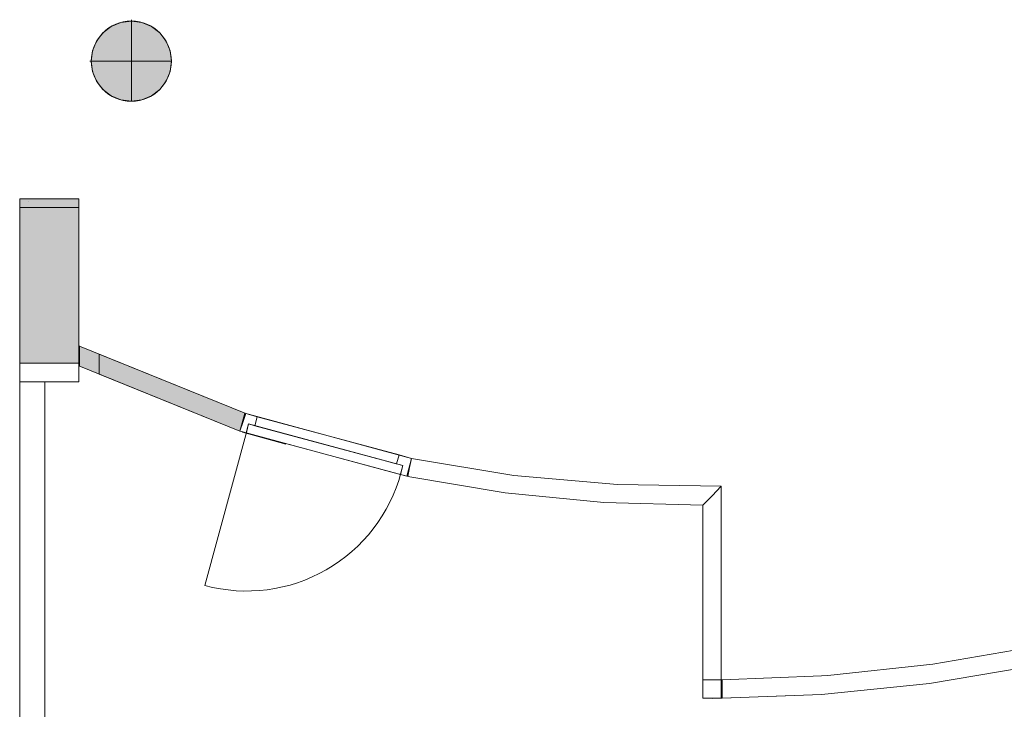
# Model space of a CAD drawing. Header units: inches. Extents: x 15 to 546804, y -66 to 267312.
# Tile 40 of 256: x 399781 to 405072, y 41976 to 45684. Entities that reach past the tile are written whole.
import ezdxf

# ---------------------------------------------------------------- set-up
doc = ezdxf.new("R2010")
doc.units = ezdxf.units.IN
doc.header["$MEASUREMENT"] = 0
doc.layers.add('Zone-1', color=4, linetype='Continuous')

msp = doc.modelspace()

# ---------------------------------------------------------------- hatches: boundary and pattern name
at = {"lineweight": 20}
h = msp.add_hatch(color=7, dxfattribs=at)
h.dxf.hatch_style = 1
h.paths.add_polyline_path([(400596, 45461.6, 1), (400165.1, 45461.6, 1)])
at = {"layer": 'Zone-1', "lineweight": 20}
h = msp.add_hatch(color=7, dxfattribs=at)
h.dxf.hatch_style = 1
h.paths.add_polyline_path([(399780.6, 43837.8), (400098.1, 43837.8), (400098.1, 44720.4), (399780.6, 44720.4)])
h = msp.add_hatch(color=7, dxfattribs=at)
h.dxf.hatch_style = 1
h.paths.add_polyline_path([(400102.2, 43928.1), (400102.2, 43838.6), (400102.2, 43820.4), (400964, 43471), (400990.2, 43568)])

# ---------------------------------------------------------------- linework, layer by layer
at = {"color": 7, "lineweight": 20}
for p, q in [((400324.8, 45668.9, 0), (400324.8, 45668.9, 7000)), ((400380.6, 45683.9, 0), (400380.6, 45676.3, 0)), ((400380.6, 45676.3, 0), (400380.6, 45676.3, 7000)), ((400380.6, 45676.3, 0), (400380.6, 45245.4, 0)), ((400436.3, 45668.9, 0), (400436.3, 45668.9, 7000)), ((400228.2, 45613.2, 0), (400228.2, 45613.2, 7000)), ((400272.9, 45647.4, 0), (400272.9, 45647.4, 7000)), ((400488.3, 45647.4, 0), (400488.3, 45647.4, 7000)), ((400532.9, 45613.2, 0), (400532.9, 45613.2, 7000)), ((400194, 45568.6, 0), (400194, 45568.6, 7000)), ((400567.1, 45568.6, 0), (400567.1, 45568.6, 7000)), ((400172.5, 45516.6, 0), (400172.5, 45516.6, 7000)), ((400588.7, 45516.6, 0), (400588.7, 45516.6, 7000)), ((400157.5, 45460.9, 0), (400165.1, 45460.9, 0)), ((400165.1, 45460.9, 0), (400165.1, 45460.9, 7000)), ((400165.1, 45460.9, 0), (400596, 45460.9, 0)), ((400596, 45460.9, 0), (400596, 45460.9, 7000)), ((400172.5, 45405.1, 0), (400172.5, 45405.1, 7000)), ((400588.7, 45405.1, 0), (400588.7, 45405.1, 7000)), ((400194, 45353.1, 0), (400194, 45353.1, 7000)), ((400567.1, 45353.1, 0), (400567.1, 45353.1, 7000)), ((400228.2, 45308.5, 0), (400228.2, 45308.5, 7000)), ((400532.9, 45308.5, 0), (400532.9, 45308.5, 7000)), ((400272.9, 45274.3, 0), (400272.9, 45274.3, 7000)), ((400324.8, 45252.8, 0), (400324.8, 45252.8, 7000)), ((400380.6, 45245.4, 0), (400380.6, 45245.4, 7000)), ((400436.3, 45252.8, 0), (400436.3, 45252.8, 7000)), ((400488.3, 45274.3, 0), (400488.3, 45274.3, 7000)), ((400098.1, 44720.4, 0), (399780.6, 44720.4, 0)), ((399780.6, 44720.4, 0), (399780.6, 43837.8, 0)), ((400098.1, 43837.8, 0), (400098.1, 44720.4, 0)), ((399780.6, 44674.5, 7500), (399780.6, 44708.7, 7500)), ((399780.6, 44708.7, 7500), (399780.6, 44708.7, 3000)), ((399780.6, 44674.5, 3000), (399780.6, 44708.7, 3000)), ((399780.6, 44674.5, 7500), (399780.6, 44674.5, 3000)), ((399780.6, 44674.5, 7500), (399780.6, 25037.8, 7500)), ((399780.6, 44674.5, 3000), (399780.6, 44674.5, 3800)), ((399780.6, 44674.5, 3800), (400098.6, 44674.5, 3800)), ((399780.6, 44674.5, 3000), (400098.6, 44674.5, 3000)), ((399780.6, 44674.5, 3000), (399780.6, 25037.8, 3000)), ((399780.6, 44674.5, 7500), (399780.6, 44674.5, 3000)), ((399780.6, 44674.5, 7500), (399780.6, 25037.8, 7500)), ((399780.6, 44674.5, 3000), (400098.6, 44674.5, 3000)), ((399780.6, 44674.5, 7500), (400098.6, 44674.5, 7500)), ((399827, 44708.7, 7500), (399827, 44708.7, 3000)), ((400098.6, 44674.5, 3000), (400098.6, 44674.5, 3800)), ((400098.6, 44674.5, 3800), (400098.6, 43736.6, 3800)), ((400098.6, 44674.5, 7500), (400098.6, 44674.5, 3000)), ((400102.2, 43930.5, 300), (400102.2, 43838.6, 300)), ((400102.2, 43930.5, 3500), (400102.2, 43838.6, 3500)), ((400102.2, 43930.5, 300), (400102.2, 43930.5, 3500)), ((400102.2, 43928.1, 300), (400996, 43565.7, 300)), ((400102.2, 43928.1, 3500), (400996, 43565.7, 3500)), ((399780.6, 41697.8, 6032.1), (399780.6, 43837.8, 6032.1)), ((399780.6, 43837.8, 6032.1), (399780.6, 43837.8, 3732.1)), ((399780.6, 43837.8, 3732.1), (399780.6, 41697.8, 3732.1)), ((399780.6, 43837.8, 3732.1), (400098.6, 43837.8, 3732.1)), ((399780.6, 43837.8, 6032.1), (400098.6, 43837.8, 6032.1)), ((399780.6, 43837.8, 0), (400098.1, 43837.8, 0)), ((400098.6, 43837.8, 6032.1), (400098.6, 43837.8, 3732.1)), ((400964, 43471, 300), (400098.6, 43821.9, 300)), ((400964, 43471, 3500), (400098.6, 43821.9, 3500)), ((400102.2, 43838.6, 300), (400102.2, 43822.8, 300)), ((400102.2, 43838.6, 3500), (400102.2, 43822.8, 3500)), ((400102.2, 43838.6, 300), (400102.2, 43838.6, 3500)), ((400102.2, 43822.8, 300), (400102.2, 43822.8, 3500)), ((399780.6, 43736.6, 6032.1), (399780.6, 43736.6, 3800)), ((399780.6, 41436.6, 6032.1), (399780.6, 43736.6, 6032.1)), ((399780.6, 43736.6, 3732.1), (399780.6, 41436.6, 3732.1)), ((399780.6, 43736.6, 6032.1), (399880.6, 43736.6, 6032.1)), ((399780.6, 43736.6, 3732.1), (399880.6, 43736.6, 3732.1)), ((399780.6, 43736.6, 3800), (399880.6, 43736.6, 3800)), ((399780.6, 43736.6, 3800), (399780.6, 43736.6, 3732.1)), ((399780.6, 43736.6, 3800), (399780.6, 41436.6, 3800)), ((399880.6, 43736.6, 3800), (399880.6, 43736.6, 3732.1)), ((399880.6, 43736.6, 3732.1), (400098.6, 43736.6, 3732.1)), ((399880.6, 43736.6, 6032.1), (399880.6, 43736.6, 3800)), ((399880.6, 43736.6, 3800), (400098.6, 43736.6, 3800)), ((399916, 41697.8, 3732.1), (399916, 43736.6, 3732.1)), ((400098.6, 43736.6, 3800), (400098.6, 43736.6, 3732.1)), ((400990.1, 43567.5, 2485), (400964, 43471, 2485)), ((400990.1, 43567.5, 2985), (400964, 43471, 2985)), ((400990.1, 43567.5, 285), (400964, 43471, 285)), ((400990.1, 43567.5, 2485), (400964, 43471, 2485)), ((400996, 43565.7, 300), (400980, 43518.3, 300)), ((400996, 43565.7, 3500), (400980, 43518.3, 3500)), ((401057.6, 43549.2, 2485), (400990.1, 43567.5, 2485)), ((400990.1, 43567.5, 2485), (400990.1, 43567.5, 2985)), ((400990.1, 43567.5, 2985), (401886.9, 43325.2, 2985)), ((400990.1, 43567.5, 285), (401057.6, 43549.2, 285)), ((401886.9, 43325.2, 2485), (400990.1, 43567.5, 2485)), ((400990.1, 43567.5, 2485), (400990.1, 43567.5, 285)), ((400996, 43565.7, 300), (400996, 43565.7, 3500)), ((401057.6, 43549.2, 285), (401044.6, 43501, 285)), ((401057.6, 43549.2, 2415), (401044.6, 43501, 2415)), ((401057.6, 43549.2, 2485), (401057.6, 43549.2, 2915)), ((401057.6, 43549.2, 2915), (401819.3, 43343.5, 2915)), ((401819.3, 43343.5, 2415), (401057.6, 43549.2, 2415)), ((401057.6, 43549.2, 2415), (401057.6, 43549.2, 285)), ((400980, 43518.3, 300), (400964, 43471, 300)), ((400980, 43518.3, 3500), (400964, 43471, 3500)), ((400980, 43518.3, 300), (400980, 43518.3, 3500)), ((401010.8, 43510.1, 285), (400997.8, 43461.8, 285)), ((401010.8, 43510.1, 2450), (400997.8, 43461.8, 2450)), ((401010.8, 43510.1, 2450), (401000.4, 43471.5, 2450)), ((401010.8, 43510.1, 285), (401000.4, 43471.5, 285)), ((401010.8, 43510.1, 2450), (401010.8, 43510.1, 285)), ((401044.6, 43501, 285), (401010.8, 43510.1, 285)), ((401044.6, 43501, 2450), (401010.8, 43510.1, 2450)), ((401010.8, 43510.1, 285), (401840.1, 43286.1, 285)), ((401010.8, 43510.1, 2450), (401010.8, 43510.1, 285)), ((401840.1, 43286.1, 2450), (401010.8, 43510.1, 2450)), ((401010.8, 43510.1, 285), (401063.7, 43495.8, 355.8)), ((401063.7, 43495.8, 2344.2), (401010.8, 43510.1, 2415)), ((401044.6, 43501, 2915), (401806.3, 43295.2, 2915)), ((401806.3, 43295.2, 2485), (401044.6, 43501, 2485)), ((401044.6, 43501, 2485), (401044.6, 43501, 2915)), ((401044.6, 43501, 2415), (401044.6, 43501, 285)), ((401806.3, 43295.2, 2415), (401044.6, 43501, 2415)), ((401806.3, 43295.2, 2450), (401044.6, 43501, 2450)), ((401044.6, 43501, 2415), (401044.6, 43501, 2450)), ((401000.4, 43471.5, 285), (400776.4, 42642.2, 285)), ((401031.6, 43452.7, 2485), (400964, 43471, 2485)), ((400964, 43471, 2485), (400964, 43471, 2985)), ((400964, 43471, 2985), (401860.8, 43228.7, 2985)), ((400964, 43471, 285), (400997.8, 43461.8, 285)), ((401860.8, 43228.7, 2485), (400964, 43471, 2485)), ((400964, 43471, 2485), (400964, 43471, 285)), ((400964, 43471, 300), (400964, 43471, 3500)), ((400997.8, 43461.8, 2450), (400997.8, 43461.8, 285)), ((401827, 43237.8, 2450), (400997.8, 43461.8, 2450)), ((401000.4, 43471.5, 2450), (401000.4, 43471.5, 285)), ((401031.6, 43452.7, 2915), (401793.2, 43246.9, 2915)), ((401031.6, 43452.7, 2485), (401031.6, 43452.7, 2915)), ((401169.4, 43467.3, 2202.6), (401116.6, 43481.5, 2273.4)), ((401116.6, 43481.5, 426.6), (401169.4, 43467.3, 497.4)), ((401275.2, 43438.7, 2061.1), (401222.3, 43453, 2131.8)), ((401222.3, 43453, 568.2), (401275.2, 43438.7, 639)), ((401380.9, 43410.1, 1919.5), (401328.1, 43424.4, 1990.3)), ((401328.1, 43424.4, 709.8), (401380.9, 43410.1, 780.6)), ((401486.7, 43381.5, 1777.9), (401433.8, 43395.8, 1848.7)), ((401433.8, 43395.8, 851.4), (401486.7, 43381.5, 922.1)), ((401592.5, 43353, 1636.3), (401539.6, 43367.3, 1707.1)), ((401539.6, 43367.3, 992.9), (401592.5, 43353, 1063.7)), ((401698.2, 43324.4, 1494.7), (401645.3, 43338.7, 1565.5)), ((401645.3, 43338.7, 1134.5), (401698.2, 43324.4, 1205.3)), ((401819.3, 43343.5, 2415), (401806.3, 43295.2, 2415)), ((401819.3, 43343.5, 285), (401806.3, 43295.2, 285)), ((401886.9, 43325.2, 2485), (401819.3, 43343.5, 2485)), ((401819.3, 43343.5, 2915), (401819.3, 43343.5, 2485)), ((401819.3, 43343.5, 285), (401819.3, 43343.5, 2415)), ((401819.3, 43343.5, 285), (401886.9, 43325.2, 285)), ((401804, 43295.8, 1353.1), (401751.1, 43310.1, 1423.9)), ((401751.1, 43310.1, 1276.1), (401804, 43295.8, 1346.9)), ((401806.3, 43295.2, 2915), (401806.3, 43295.2, 2485)), ((401806.3, 43295.2, 285), (401806.3, 43295.2, 2415)), ((401806.3, 43295.2, 285), (401840.1, 43286.1, 285)), ((401806.3, 43295.2, 2450), (401840.1, 43286.1, 2450)), ((401806.3, 43295.2, 2415), (401806.3, 43295.2, 2450)), ((401840.1, 43286.1, 285), (401827, 43237.8, 285)), ((401840.1, 43286.1, 2450), (401827, 43237.8, 2450)), ((401840.1, 43286.1, 2450), (401829.6, 43247.5, 2450)), ((401840.1, 43286.1, 285), (401829.6, 43247.5, 285)), ((401840.1, 43286.1, 285), (401840.1, 43286.1, 2450)), ((401840.1, 43286.1, 285), (401840.1, 43286.1, 2450)), ((401886.9, 43325.2, 2485), (401860.8, 43228.7, 2485)), ((401886.9, 43325.2, 2985), (401860.8, 43228.7, 2985)), ((401886.9, 43325.2, 285), (401860.8, 43228.7, 285)), ((401886.9, 43325.2, 2485), (401860.8, 43228.7, 2485)), ((401875.9, 43276.3, 300), (401885.9, 43325.3, 300)), ((401875.9, 43276.3, 3500), (401885.9, 43325.3, 3500)), ((401885.9, 43325.3, 300), (402436.8, 43233.9, 300)), ((401885.9, 43325.3, 3500), (402436.8, 43233.9, 3500)), ((401885.9, 43325.3, 300), (401885.9, 43325.3, 3500)), ((401886.9, 43325.2, 2985), (401886.9, 43325.2, 2485)), ((401886.9, 43325.2, 285), (401886.9, 43325.2, 2485)), ((401793.2, 43246.9, 2915), (401793.2, 43246.9, 2485)), ((401860.8, 43228.7, 2485), (401793.2, 43246.9, 2485)), ((401827, 43237.8, 285), (401860.8, 43228.7, 285)), ((401827, 43237.8, 285), (401827, 43237.8, 2450)), ((401829.6, 43247.5, 285), (401829.6, 43247.5, 2450)), ((401865.9, 43227.3, 300), (401875.9, 43276.3, 300)), ((401865.9, 43227.3, 3500), (401875.9, 43276.3, 3500)), ((401875.9, 43276.3, 300), (401875.9, 43276.3, 3500)), ((402436.8, 43233.9, 300), (402992.9, 43183.9, 300)), ((402436.8, 43233.9, 3500), (402992.9, 43183.9, 3500)), ((402436.8, 43233.9, 300), (402436.8, 43233.9, 3500)), ((401860.8, 43228.7, 2985), (401860.8, 43228.7, 2485)), ((401860.8, 43228.7, 285), (401860.8, 43228.7, 2485)), ((402390.3, 43139.1, 300), (401865.9, 43227.3, 300)), ((402390.3, 43139.1, 3500), (401865.9, 43227.3, 3500)), ((401865.9, 43227.3, 300), (401865.9, 43227.3, 3500)), ((402992.9, 43183.9, 300), (403551.2, 43175.7, 300)), ((402992.9, 43183.9, 3500), (403551.2, 43175.7, 3500)), ((402992.9, 43183.9, 300), (402992.9, 43183.9, 3500)), ((402919.6, 43087.9, 300), (402390.3, 43139.1, 300)), ((402919.6, 43087.9, 3500), (402390.3, 43139.1, 3500)), ((402390.3, 43139.1, 300), (402390.3, 43139.1, 3500)), ((403501.2, 43124.7, 300), (403551.2, 43175.7, 300)), ((403501.2, 43124.7, 3500), (403551.2, 43175.7, 3500)), ((403551.2, 43175.7, 300), (403551.2, 42136, 300)), ((403551.2, 43175.7, 3500), (403551.2, 42136, 3500)), ((403551.2, 43175.7, 300), (403551.2, 43175.7, 3500)), ((403451.2, 43074.1, 300), (402919.6, 43087.9, 300)), ((403451.2, 43074.1, 3500), (402919.6, 43087.9, 3500)), ((402919.6, 43087.9, 300), (402919.6, 43087.9, 3500)), ((403451.2, 43074.1, 300), (403501.2, 43124.7, 300)), ((403451.2, 43074.1, 3500), (403501.2, 43124.7, 3500)), ((403451.2, 43074.1, 300), (403451.2, 43074.1, 3500)), ((403451.2, 42035.8, 300), (403451.2, 43074.1, 300)), ((403451.2, 42035.8, 3500), (403451.2, 43074.1, 3500)), ((403501.2, 43124.7, 300), (403501.2, 43124.7, 3500)), ((404122.8, 42158, 300), (404688, 42218, 300)), ((404122.8, 42158, 3500), (404688, 42218, 3500)), ((403454.9, 42135.1, 300), (403454.9, 42135.2, 300)), ((403454.9, 42135.1, 3500), (403454.9, 42135.2, 3500)), ((403554.9, 42135.2, 3500), (403454.9, 42135.2, 3500)), ((403554.9, 42135.2, 300), (403454.9, 42135.2, 300)), ((403454.9, 42135.2, 3500), (403454.9, 42135.2, 300)), ((403454.9, 42135.1, 300), (403454.9, 42135.1, 3500)), ((403551.2, 42037.5, 300), (403551.2, 42136, 300)), ((403554.9, 42135.2, 300), (404089, 42156.6, 300)), ((403554.9, 42135.2, 3500), (404089, 42156.6, 3500)), ((403554.9, 42135.2, 3500), (403554.9, 42135.2, 300)), ((403554.9, 42135.2, 3500), (403554.9, 42036.7, 3500)), ((403451.2, 42035.8, 300), (403451.2, 42035.8, 3500)), ((403501.3, 42035.8, 300), (403451.2, 42035.8, 300)), ((403501.3, 42035.8, 3500), (403451.2, 42035.8, 3500)), ((403551.2, 42037.5, 300), (403501.3, 42035.8, 300)), ((403551.2, 42037.5, 3500), (403501.3, 42035.8, 3500)), ((403551.2, 42035.8, 300), (403501.3, 42035.8, 300)), ((403551.2, 42035.8, 3500), (403501.3, 42035.8, 3500)), ((404089, 42055.3, 300), (403504.9, 42035, 300)), ((403554.9, 42036.7, 3500), (403504.9, 42035, 3500)), ((403504.9, 42035, 300), (403504.9, 42035, 3500)), ((403551.2, 42035.8, 300), (403551.2, 42037.5, 300)), ((403551.2, 42037.5, 3500), (403551.2, 42035.8, 3500)), ((403551.2, 42035.8, 300), (403551.2, 42035.8, 3500)), ((404089, 42055.3, 3500), (403554.9, 42036.7, 3500))]:
    msp.add_line(p, q, dxfattribs=at)
at = {"color": 2, "elevation": 2485}
msp.add_lwpolyline([(400977.2, 43467.4), (401211.3, 43404.2)], dxfattribs=at)
at = {"color": 7, "lineweight": 20}
for centre in [(400380.6, 45460.9, 7000), (400380.6, 45460.9, 0)]:
    msp.add_circle(centre, 215.4, dxfattribs=at)
at = {"color": 7, "lineweight": 20, "extrusion": (-1.16924e-11, 3.15849e-12, -1)}
msp.add_ellipse((401000.4, 43471.5, 285), major_axis=(224.2, 829.8), ratio=0.999391, start_param=1.570796, end_param=3.141593, dxfattribs=at)
at = {"color": 7, "lineweight": 20}
for points, invisible_edges in [([(400272.9, 45647.4, 7000), (400324.8, 45668.9, 0), (400272.9, 45647.4, 0)], 1), ([(400324.8, 45668.9, 0), (400272.9, 45647.4, 7000), (400324.8, 45668.9, 7000)], 1), ([(400272.9, 45274.3, 0), (400272.9, 45647.4, 0), (400324.8, 45668.9, 0)], 13), ([(400272.9, 45274.3, 0), (400324.8, 45668.9, 0), (400324.8, 45252.8, 0)], 3), ([(400272.9, 45647.4, 7000), (400324.8, 45252.8, 7000), (400324.8, 45668.9, 7000)], 3), ([(400324.8, 45668.9, 7000), (400380.6, 45676.3, 0), (400324.8, 45668.9, 0)], 1), ([(400380.6, 45676.3, 0), (400324.8, 45668.9, 7000), (400380.6, 45676.3, 7000)], 1), ([(400324.8, 45252.8, 0), (400324.8, 45668.9, 0), (400380.6, 45676.3, 0)], 13), ([(400324.8, 45252.8, 0), (400380.6, 45676.3, 0), (400380.6, 45245.4, 0)], 3), ([(400324.8, 45668.9, 7000), (400380.6, 45245.4, 7000), (400380.6, 45676.3, 7000)], 3), ([(400324.8, 45668.9, 7000), (400324.8, 45252.8, 7000), (400380.6, 45245.4, 7000)], 13), ([(400380.6, 45676.3, 7000), (400436.3, 45668.9, 0), (400380.6, 45676.3, 0)], 1), ([(400436.3, 45668.9, 0), (400380.6, 45676.3, 7000), (400436.3, 45668.9, 7000)], 1), ([(400380.6, 45245.4, 0), (400380.6, 45676.3, 0), (400436.3, 45668.9, 0)], 13), ([(400380.6, 45676.3, 7000), (400380.6, 45245.4, 7000), (400436.3, 45252.8, 7000)], 13), ([(400380.6, 45676.3, 7000), (400436.3, 45252.8, 7000), (400436.3, 45668.9, 7000)], 3), ([(400380.6, 45245.4, 0), (400436.3, 45668.9, 0), (400436.3, 45252.8, 0)], 3), ([(400436.3, 45668.9, 7000), (400488.3, 45647.4, 0), (400436.3, 45668.9, 0)], 1), ([(400488.3, 45647.4, 0), (400436.3, 45668.9, 7000), (400488.3, 45647.4, 7000)], 1), ([(400436.3, 45252.8, 0), (400436.3, 45668.9, 0), (400488.3, 45647.4, 0)], 13), ([(400436.3, 45668.9, 7000), (400436.3, 45252.8, 7000), (400488.3, 45274.3, 7000)], 13), ([(400436.3, 45668.9, 7000), (400488.3, 45274.3, 7000), (400488.3, 45647.4, 7000)], 3), ([(400194, 45353.1, 0), (400194, 45568.6, 0), (400228.2, 45613.2, 0)], 13), ([(400194, 45353.1, 0), (400228.2, 45613.2, 0), (400228.2, 45308.5, 0)], 3), ([(400228.2, 45613.2, 7000), (400194, 45568.6, 0), (400194, 45568.6, 7000)], 1), ([(400194, 45568.6, 0), (400228.2, 45613.2, 7000), (400228.2, 45613.2, 0)], 1), ([(400194, 45568.6, 7000), (400228.2, 45308.5, 7000), (400228.2, 45613.2, 7000)], 3), ([(400228.2, 45308.5, 0), (400228.2, 45613.2, 0), (400272.9, 45647.4, 0)], 13), ([(400228.2, 45308.5, 0), (400272.9, 45647.4, 0), (400272.9, 45274.3, 0)], 3), ([(400228.2, 45613.2, 7000), (400272.9, 45647.4, 0), (400228.2, 45613.2, 0)], 1), ([(400272.9, 45647.4, 0), (400228.2, 45613.2, 7000), (400272.9, 45647.4, 7000)], 1), ([(400228.2, 45613.2, 7000), (400272.9, 45274.3, 7000), (400272.9, 45647.4, 7000)], 3), ([(400228.2, 45613.2, 7000), (400228.2, 45308.5, 7000), (400272.9, 45274.3, 7000)], 13), ([(400272.9, 45647.4, 7000), (400272.9, 45274.3, 7000), (400324.8, 45252.8, 7000)], 13), ([(400436.3, 45252.8, 0), (400488.3, 45647.4, 0), (400488.3, 45274.3, 0)], 3), ([(400488.3, 45647.4, 7000), (400532.9, 45613.2, 0), (400488.3, 45647.4, 0)], 1), ([(400532.9, 45613.2, 0), (400488.3, 45647.4, 7000), (400532.9, 45613.2, 7000)], 1), ([(400488.3, 45274.3, 0), (400488.3, 45647.4, 0), (400532.9, 45613.2, 0)], 13), ([(400488.3, 45647.4, 7000), (400488.3, 45274.3, 7000), (400532.9, 45308.5, 7000)], 13), ([(400488.3, 45647.4, 7000), (400532.9, 45308.5, 7000), (400532.9, 45613.2, 7000)], 3), ([(400488.3, 45274.3, 0), (400532.9, 45613.2, 0), (400532.9, 45308.5, 0)], 3), ([(400532.9, 45613.2, 0), (400567.1, 45568.6, 7000), (400567.1, 45568.6, 0)], 1), ([(400567.1, 45568.6, 7000), (400532.9, 45613.2, 0), (400532.9, 45613.2, 7000)], 1), ([(400532.9, 45308.5, 0), (400532.9, 45613.2, 0), (400567.1, 45568.6, 0)], 13), ([(400532.9, 45613.2, 7000), (400532.9, 45308.5, 7000), (400567.1, 45353.1, 7000)], 13), ([(400532.9, 45613.2, 7000), (400567.1, 45353.1, 7000), (400567.1, 45568.6, 7000)], 3), ([(400172.5, 45405.1, 0), (400172.5, 45516.6, 0), (400194, 45568.6, 0)], 13), ([(400172.5, 45405.1, 0), (400194, 45568.6, 0), (400194, 45353.1, 0)], 3), ([(400194, 45568.6, 7000), (400172.5, 45516.6, 0), (400172.5, 45516.6, 7000)], 1), ([(400172.5, 45516.6, 0), (400194, 45568.6, 7000), (400194, 45568.6, 0)], 1), ([(400172.5, 45516.6, 7000), (400194, 45353.1, 7000), (400194, 45568.6, 7000)], 3), ([(400194, 45568.6, 7000), (400194, 45353.1, 7000), (400228.2, 45308.5, 7000)], 13), ([(400532.9, 45308.5, 0), (400567.1, 45568.6, 0), (400567.1, 45353.1, 0)], 3), ([(400567.1, 45568.6, 0), (400588.7, 45516.6, 7000), (400588.7, 45516.6, 0)], 1), ([(400588.7, 45516.6, 7000), (400567.1, 45568.6, 0), (400567.1, 45568.6, 7000)], 1), ([(400567.1, 45353.1, 0), (400567.1, 45568.6, 0), (400588.7, 45516.6, 0)], 13), ([(400567.1, 45568.6, 7000), (400567.1, 45353.1, 7000), (400588.7, 45405.1, 7000)], 13), ([(400567.1, 45568.6, 7000), (400588.7, 45405.1, 7000), (400588.7, 45516.6, 7000)], 3), ([(400172.5, 45516.6, 0), (400172.5, 45405.1, 0), (400165.1, 45460.9, 0)], 1), ([(400172.5, 45516.6, 7000), (400165.1, 45460.9, 0), (400165.1, 45460.9, 7000)], 1), ([(400165.1, 45460.9, 0), (400172.5, 45516.6, 7000), (400172.5, 45516.6, 0)], 1), ([(400172.5, 45405.1, 7000), (400172.5, 45516.6, 7000), (400165.1, 45460.9, 7000)], 1), ([(400172.5, 45516.6, 7000), (400172.5, 45405.1, 7000), (400194, 45353.1, 7000)], 13), ([(400567.1, 45353.1, 0), (400588.7, 45516.6, 0), (400588.7, 45405.1, 0)], 3), ([(400588.7, 45516.6, 0), (400596, 45460.9, 7000), (400596, 45460.9, 0)], 1), ([(400596, 45460.9, 7000), (400588.7, 45516.6, 0), (400588.7, 45516.6, 7000)], 1), ([(400588.7, 45405.1, 0), (400588.7, 45516.6, 0), (400596, 45460.9, 0)], 1), ([(400588.7, 45516.6, 7000), (400588.7, 45405.1, 7000), (400596, 45460.9, 7000)], 1), ([(400165.1, 45460.9, 7000), (400172.5, 45405.1, 0), (400172.5, 45405.1, 7000)], 1), ([(400172.5, 45405.1, 0), (400165.1, 45460.9, 7000), (400165.1, 45460.9, 0)], 1), ([(400596, 45460.9, 0), (400588.7, 45405.1, 7000), (400588.7, 45405.1, 0)], 1), ([(400588.7, 45405.1, 7000), (400596, 45460.9, 0), (400596, 45460.9, 7000)], 1), ([(400172.5, 45405.1, 7000), (400194, 45353.1, 0), (400194, 45353.1, 7000)], 1), ([(400194, 45353.1, 0), (400172.5, 45405.1, 7000), (400172.5, 45405.1, 0)], 1), ([(400588.7, 45405.1, 0), (400567.1, 45353.1, 7000), (400567.1, 45353.1, 0)], 1), ([(400567.1, 45353.1, 7000), (400588.7, 45405.1, 0), (400588.7, 45405.1, 7000)], 1), ([(400194, 45353.1, 7000), (400228.2, 45308.5, 0), (400228.2, 45308.5, 7000)], 1), ([(400228.2, 45308.5, 0), (400194, 45353.1, 7000), (400194, 45353.1, 0)], 1), ([(400567.1, 45353.1, 0), (400532.9, 45308.5, 7000), (400532.9, 45308.5, 0)], 1), ([(400532.9, 45308.5, 7000), (400567.1, 45353.1, 0), (400567.1, 45353.1, 7000)], 1), ([(400272.9, 45274.3, 7000), (400228.2, 45308.5, 0), (400272.9, 45274.3, 0)], 1), ([(400228.2, 45308.5, 0), (400272.9, 45274.3, 7000), (400228.2, 45308.5, 7000)], 1), ([(400532.9, 45308.5, 7000), (400488.3, 45274.3, 0), (400532.9, 45308.5, 0)], 1), ([(400488.3, 45274.3, 0), (400532.9, 45308.5, 7000), (400488.3, 45274.3, 7000)], 1), ([(400324.8, 45252.8, 7000), (400272.9, 45274.3, 0), (400324.8, 45252.8, 0)], 1), ([(400272.9, 45274.3, 0), (400324.8, 45252.8, 7000), (400272.9, 45274.3, 7000)], 1), ([(400380.6, 45245.4, 7000), (400324.8, 45252.8, 0), (400380.6, 45245.4, 0)], 1), ([(400324.8, 45252.8, 0), (400380.6, 45245.4, 7000), (400324.8, 45252.8, 7000)], 1), ([(400436.3, 45252.8, 7000), (400380.6, 45245.4, 0), (400436.3, 45252.8, 0)], 1), ([(400380.6, 45245.4, 0), (400436.3, 45252.8, 7000), (400380.6, 45245.4, 7000)], 1), ([(400488.3, 45274.3, 7000), (400436.3, 45252.8, 0), (400488.3, 45274.3, 0)], 1), ([(400436.3, 45252.8, 0), (400488.3, 45274.3, 7000), (400436.3, 45252.8, 7000)], 1), ([(399780.6, 44674.5, 3000), (399780.6, 43837.8, 6032.1), (399780.6, 44674.5, 7500)], 3), ([(399780.6, 25037.8, 7500), (399780.6, 44674.5, 7500), (399780.6, 43837.8, 6032.1)], 14), ([(399780.6, 25037.8, 3000), (399780.6, 43837.8, 3732.1), (399780.6, 44674.5, 3000)], 3), ([(399780.6, 43837.8, 6032.1), (399780.6, 44674.5, 3000), (399780.6, 43837.8, 3732.1)], 3), ([(399780.6, 25037.8, 3000), (399780.6, 44674.5, 3000), (400098.6, 25037.8, 3000)], 2), ([(399780.6, 44674.5, 7500), (399780.6, 25037.8, 7500), (400098.6, 44674.5, 7500)], 2), ([(400098.6, 44674.5, 3000), (399780.6, 44674.5, 3000), (400098.6, 44674.5, 7500)], 2), ([(399780.6, 44674.5, 7500), (400098.6, 44674.5, 7500), (399780.6, 44674.5, 3000)], 2), ([(399780.6, 44674.5, 3000), (400098.6, 44674.5, 3000), (399780.6, 44674.5, 3800)], 2), ([(400098.6, 44674.5, 3800), (399780.6, 44674.5, 3800), (400098.6, 44674.5, 3000)], 2), ([(400098.6, 44674.5, 7500), (400098.6, 43837.8, 3732.1), (400098.6, 44674.5, 3000)], 3), ([(400098.6, 43837.8, 3732.1), (400098.6, 44674.5, 7500), (400098.6, 43837.8, 6032.1)], 3), ([(400098.6, 44674.5, 3800), (400098.6, 44674.5, 3000), (400098.6, 43736.6, 3800)], 2), ([(400098.6, 43736.6, 3732.1), (400098.6, 43736.6, 3800), (400098.6, 44674.5, 3000)], 14), ([(400102.2, 43930.5, 3500), (400102.2, 43838.6, 300), (400102.2, 43838.6, 3500)], 1), ([(400102.2, 43838.6, 300), (400102.2, 43930.5, 3500), (400102.2, 43930.5, 300)], 1), ([(400208.4, 43885, 3500), (400996, 43565.7, 300), (400208.4, 43885, 300)], 1), ([(400996, 43565.7, 300), (400208.4, 43885, 3500), (400996, 43565.7, 3500)], 1), ([(400208.4, 43793.1, 3500), (400964, 43471, 3500), (400208.4, 43885, 3500)], 3), ([(400208.4, 43885, 3500), (400964, 43471, 3500), (400980, 43518.3, 3500)], 13), ([(400208.4, 43885, 3500), (400980, 43518.3, 3500), (400996, 43565.7, 3500)], 1), ([(400996, 43565.7, 300), (400208.4, 43793.1, 300), (400208.4, 43885, 300)], 1), ([(399780.6, 41697.8, 6032.1), (399780.6, 25037.8, 7500), (399780.6, 43837.8, 6032.1)], 3), ([(399780.6, 41697.8, 3732.1), (399780.6, 43837.8, 3732.1), (399780.6, 25037.8, 3000)], 14), ([(399780.6, 43837.8, 3732.1), (399780.6, 41697.8, 3732.1), (400098.6, 43837.8, 3732.1)], 2), ([(399780.6, 43837.8, 3732.1), (400098.6, 43837.8, 3732.1), (399780.6, 43837.8, 6032.1)], 2), ([(400098.6, 43837.8, 6032.1), (399780.6, 43837.8, 6032.1), (400098.6, 43837.8, 3732.1)], 2), ([(400102.2, 43838.6, 3500), (400102.2, 43822.8, 300), (400102.2, 43822.8, 3500)], 1), ([(400102.2, 43822.8, 300), (400102.2, 43838.6, 3500), (400102.2, 43838.6, 300)], 1), ([(400964, 43471, 3500), (400208.4, 43793.1, 3500), (400208.4, 43777.3, 3500)], 1), ([(400208.4, 43793.1, 300), (400996, 43565.7, 300), (400208.4, 43777.3, 300)], 3), ([(400964, 43471, 300), (400208.4, 43777.3, 3500), (400208.4, 43777.3, 300)], 1), ([(400208.4, 43777.3, 3500), (400964, 43471, 300), (400964, 43471, 3500)], 1), ([(400208.4, 43777.3, 300), (400996, 43565.7, 300), (400980, 43518.3, 300)], 13), ([(400208.4, 43777.3, 300), (400980, 43518.3, 300), (400964, 43471, 300)], 1), ([(399780.6, 41436.6, 3732.1), (399780.6, 43736.6, 3732.1), (399880.6, 41436.6, 3732.1)], 2), ([(399780.6, 43736.6, 3800), (399880.6, 43736.6, 3800), (399780.6, 43736.6, 6032.1)], 2), ([(399880.6, 43736.6, 6032.1), (399780.6, 43736.6, 6032.1), (399880.6, 43736.6, 3800)], 2), ([(399780.6, 41436.6, 6032.1), (399780.6, 43736.6, 6032.1), (399880.6, 41436.6, 6032.1)], 2), ([(399780.6, 43736.6, 3732.1), (399880.6, 43736.6, 3732.1), (399780.6, 43736.6, 3800)], 2), ([(399880.6, 43736.6, 3800), (399780.6, 43736.6, 3800), (399880.6, 43736.6, 3732.1)], 2), ([(399780.6, 43736.6, 3800), (399780.6, 43736.6, 3732.1), (399780.6, 41436.6, 3800)], 2), ([(399780.6, 41436.6, 3732.1), (399780.6, 41436.6, 3800), (399780.6, 43736.6, 3732.1)], 2), ([(399780.6, 41596.6, 2300), (399780.6, 43736.6, 2300), (400098.6, 41596.6, 2300)], 2), ([(399880.6, 43736.6, 3732.1), (399880.6, 41436.6, 6032.1), (399880.6, 43736.6, 3800)], 3), ([(400098.6, 43736.6, 3732.1), (399880.6, 43736.6, 3732.1), (400098.6, 43736.6, 3800)], 2), ([(399880.6, 43736.6, 3800), (400098.6, 43736.6, 3800), (399880.6, 43736.6, 3732.1)], 2), ([(400964, 43471, 285), (400990.1, 43567.5, 2485), (400990.1, 43567.5, 285)], 1), ([(400990.1, 43567.5, 2485), (400964, 43471, 285), (400964, 43471, 2485)], 1), ([(401860.8, 43228.7, 2485), (400990.1, 43567.5, 2485), (400964, 43471, 2485)], 1), ([(400990.1, 43567.5, 285), (401010.8, 43510.1, 285), (400964, 43471, 285)], 3), ([(400964, 43471, 2985), (401886.9, 43325.2, 2985), (400990.1, 43567.5, 2985)], 1), ([(400964, 43471, 2485), (400990.1, 43567.5, 2985), (400990.1, 43567.5, 2485)], 1), ([(400990.1, 43567.5, 2985), (400964, 43471, 2485), (400964, 43471, 2985)], 1), ([(400996, 43565.7, 300), (400980, 43518.3, 3500), (400980, 43518.3, 300)], 1), ([(400980, 43518.3, 3500), (400996, 43565.7, 300), (400996, 43565.7, 3500)], 1), ([(400990.1, 43567.5, 2485), (401057.6, 43549.2, 285), (400990.1, 43567.5, 285)], 1), ([(401057.6, 43549.2, 285), (400990.1, 43567.5, 2485), (401057.6, 43549.2, 2415)], 3), ([(401057.6, 43549.2, 2415), (400990.1, 43567.5, 2485), (401819.3, 43343.5, 2415)], 3), ([(401886.9, 43325.2, 2485), (401819.3, 43343.5, 2415), (400990.1, 43567.5, 2485)], 3), ([(400990.1, 43567.5, 2485), (401860.8, 43228.7, 2485), (401886.9, 43325.2, 2485)], 1), ([(401057.6, 43549.2, 285), (401010.8, 43510.1, 285), (400990.1, 43567.5, 285)], 3), ([(400990.1, 43567.5, 2985), (401057.6, 43549.2, 2485), (400990.1, 43567.5, 2485)], 1), ([(401057.6, 43549.2, 2485), (400990.1, 43567.5, 2985), (401057.6, 43549.2, 2915)], 3), ([(401057.6, 43549.2, 2915), (400990.1, 43567.5, 2985), (401819.3, 43343.5, 2915)], 3), ([(401886.9, 43325.2, 2985), (401819.3, 43343.5, 2915), (400990.1, 43567.5, 2985)], 3), ([(401010.8, 43510.1, 285), (401057.6, 43549.2, 285), (401044.6, 43501, 285)], 1), ([(401057.6, 43549.2, 2415), (401044.6, 43501, 285), (401057.6, 43549.2, 285)], 1), ([(401044.6, 43501, 285), (401057.6, 43549.2, 2415), (401044.6, 43501, 2415)], 1), ([(401819.3, 43343.5, 2415), (401044.6, 43501, 2415), (401057.6, 43549.2, 2415)], 1), ([(400980, 43518.3, 300), (400964, 43471, 3500), (400964, 43471, 300)], 1), ([(400964, 43471, 3500), (400980, 43518.3, 300), (400980, 43518.3, 3500)], 1), ([(400964, 43471, 285), (401010.8, 43510.1, 285), (400997.8, 43461.8, 285)], 1), ([(401010.8, 43510.1, 2450), (400997.8, 43461.8, 285), (401010.8, 43510.1, 285)], 1), ([(400997.8, 43461.8, 285), (401010.8, 43510.1, 2450), (400997.8, 43461.8, 2450)], 1), ([(401044.6, 43501, 2450), (400997.8, 43461.8, 2450), (401010.8, 43510.1, 2450)], 1), ([(401806.3, 43295.2, 2450), (400997.8, 43461.8, 2450), (401044.6, 43501, 2450)], 3), ([(401000.4, 43471.5, 285), (401010.8, 43510.1, 2450), (401010.8, 43510.1, 285)], 1), ([(401010.8, 43510.1, 2450), (401000.4, 43471.5, 285), (401000.4, 43471.5, 2450)], 1), ([(401010.8, 43510.1, 2450), (401840.1, 43286.1, 285), (401010.8, 43510.1, 285)], 1), ([(401840.1, 43286.1, 285), (401010.8, 43510.1, 2450), (401840.1, 43286.1, 2450)], 1), ([(401044.6, 43501, 2415), (401010.8, 43510.1, 285), (401044.6, 43501, 285)], 1), ([(401010.8, 43510.1, 285), (401044.6, 43501, 2415), (401010.8, 43510.1, 2450)], 3), ([(401010.8, 43510.1, 2450), (401044.6, 43501, 2415), (401044.6, 43501, 2450)], 1), ([(401806.3, 43295.2, 2450), (401044.6, 43501, 2415), (401806.3, 43295.2, 2415)], 1), ([(401044.6, 43501, 2415), (401806.3, 43295.2, 2450), (401044.6, 43501, 2450)], 1), ([(401044.6, 43501, 2415), (401819.3, 43343.5, 2415), (401806.3, 43295.2, 2415)], 1), ([(401044.6, 43501, 2915), (401806.3, 43295.2, 2485), (401044.6, 43501, 2485)], 1), ([(401806.3, 43295.2, 2485), (401044.6, 43501, 2915), (401806.3, 43295.2, 2915)], 1), ([(400997.8, 43461.8, 2450), (400964, 43471, 285), (400997.8, 43461.8, 285)], 1), ([(400964, 43471, 285), (400997.8, 43461.8, 2450), (400964, 43471, 2485)], 3), ([(400964, 43471, 2485), (400997.8, 43461.8, 2450), (401860.8, 43228.7, 2485)], 3), ([(401886.9, 43325.2, 2985), (400964, 43471, 2985), (401860.8, 43228.7, 2985)], 1), ([(401031.6, 43452.7, 2915), (400964, 43471, 2485), (401031.6, 43452.7, 2485)], 1), ([(400964, 43471, 2485), (401031.6, 43452.7, 2915), (400964, 43471, 2985)], 3), ([(400964, 43471, 2985), (401031.6, 43452.7, 2915), (401860.8, 43228.7, 2985)], 3), ([(401827, 43237.8, 2450), (401860.8, 43228.7, 2485), (400997.8, 43461.8, 2450)], 3), ([(400997.8, 43461.8, 2450), (401840.1, 43286.1, 2450), (401827, 43237.8, 2450)], 1), ([(401840.1, 43286.1, 2450), (400997.8, 43461.8, 2450), (401806.3, 43295.2, 2450)], 3), ([(401793.2, 43246.9, 2915), (401860.8, 43228.7, 2985), (401031.6, 43452.7, 2915)], 3), ([(401806.3, 43295.2, 285), (401819.3, 43343.5, 2415), (401819.3, 43343.5, 285)], 1), ([(401819.3, 43343.5, 2415), (401806.3, 43295.2, 285), (401806.3, 43295.2, 2415)], 1), ([(401819.3, 43343.5, 285), (401840.1, 43286.1, 285), (401806.3, 43295.2, 285)], 1), ([(401819.3, 43343.5, 2415), (401886.9, 43325.2, 285), (401819.3, 43343.5, 285)], 1), ([(401886.9, 43325.2, 285), (401819.3, 43343.5, 2415), (401886.9, 43325.2, 2485)], 3), ([(401886.9, 43325.2, 285), (401840.1, 43286.1, 285), (401819.3, 43343.5, 285)], 3), ([(401819.3, 43343.5, 2915), (401886.9, 43325.2, 2485), (401819.3, 43343.5, 2485)], 1), ([(401886.9, 43325.2, 2485), (401819.3, 43343.5, 2915), (401886.9, 43325.2, 2985)], 3), ([(401840.1, 43286.1, 2450), (401806.3, 43295.2, 285), (401840.1, 43286.1, 285)], 1), ([(401806.3, 43295.2, 285), (401840.1, 43286.1, 2450), (401806.3, 43295.2, 2415)], 3), ([(401806.3, 43295.2, 2415), (401840.1, 43286.1, 2450), (401806.3, 43295.2, 2450)], 1), ([(401827, 43237.8, 285), (401886.9, 43325.2, 285), (401860.8, 43228.7, 285)], 1), ([(401886.9, 43325.2, 285), (401827, 43237.8, 285), (401840.1, 43286.1, 285)], 13), ([(401827, 43237.8, 285), (401840.1, 43286.1, 2450), (401840.1, 43286.1, 285)], 1), ([(401840.1, 43286.1, 2450), (401827, 43237.8, 285), (401827, 43237.8, 2450)], 1), ([(401829.6, 43247.5, 2450), (401840.1, 43286.1, 285), (401840.1, 43286.1, 2450)], 1), ([(401840.1, 43286.1, 285), (401829.6, 43247.5, 2450), (401829.6, 43247.5, 285)], 1), ([(401886.9, 43325.2, 2485), (401860.8, 43228.7, 285), (401886.9, 43325.2, 285)], 1), ([(401860.8, 43228.7, 285), (401886.9, 43325.2, 2485), (401860.8, 43228.7, 2485)], 1), ([(401860.8, 43228.7, 2985), (401886.9, 43325.2, 2485), (401886.9, 43325.2, 2985)], 1), ([(401886.9, 43325.2, 2485), (401860.8, 43228.7, 2985), (401860.8, 43228.7, 2485)], 1), ([(401885.9, 43325.3, 3500), (401875.9, 43276.3, 300), (401875.9, 43276.3, 3500)], 1), ([(401875.9, 43276.3, 300), (401885.9, 43325.3, 3500), (401885.9, 43325.3, 300)], 1), ([(401875.9, 43276.3, 3500), (402390.3, 43139.1, 3500), (401885.9, 43325.3, 3500)], 3), ([(402390.3, 43139.1, 300), (401875.9, 43276.3, 300), (401885.9, 43325.3, 300)], 13), ([(401885.9, 43325.3, 3500), (402436.8, 43233.9, 300), (401885.9, 43325.3, 300)], 1), ([(402436.8, 43233.9, 300), (401885.9, 43325.3, 3500), (402436.8, 43233.9, 3500)], 1), ([(401885.9, 43325.3, 3500), (402390.3, 43139.1, 3500), (402436.8, 43233.9, 3500)], 3), ([(402390.3, 43139.1, 300), (401885.9, 43325.3, 300), (402436.8, 43233.9, 300)], 13), ([(401860.8, 43228.7, 2485), (401793.2, 43246.9, 2915), (401793.2, 43246.9, 2485)], 1), ([(401793.2, 43246.9, 2915), (401860.8, 43228.7, 2485), (401860.8, 43228.7, 2985)], 13), ([(401860.8, 43228.7, 2485), (401827, 43237.8, 285), (401860.8, 43228.7, 285)], 1), ([(401827, 43237.8, 285), (401860.8, 43228.7, 2485), (401827, 43237.8, 2450)], 3), ([(401875.9, 43276.3, 3500), (401865.9, 43227.3, 300), (401865.9, 43227.3, 3500)], 1), ([(401865.9, 43227.3, 300), (401875.9, 43276.3, 3500), (401875.9, 43276.3, 300)], 1), ([(402390.3, 43139.1, 3500), (401875.9, 43276.3, 3500), (401865.9, 43227.3, 3500)], 1), ([(401875.9, 43276.3, 300), (402390.3, 43139.1, 300), (401865.9, 43227.3, 300)], 1), ([(402436.8, 43233.9, 3500), (402390.3, 43139.1, 3500), (402919.6, 43087.9, 3500)], 13), ([(402390.3, 43139.1, 300), (402436.8, 43233.9, 300), (402919.6, 43087.9, 300)], 3), ([(402436.8, 43233.9, 3500), (402992.9, 43183.9, 300), (402436.8, 43233.9, 300)], 1), ([(402992.9, 43183.9, 300), (402436.8, 43233.9, 3500), (402992.9, 43183.9, 3500)], 1), ([(402436.8, 43233.9, 3500), (402919.6, 43087.9, 3500), (402992.9, 43183.9, 3500)], 3), ([(402919.6, 43087.9, 300), (402436.8, 43233.9, 300), (402992.9, 43183.9, 300)], 13), ([(402390.3, 43139.1, 3500), (401865.9, 43227.3, 300), (402390.3, 43139.1, 300)], 1), ([(401865.9, 43227.3, 300), (402390.3, 43139.1, 3500), (401865.9, 43227.3, 3500)], 1), ([(402992.9, 43183.9, 3500), (402919.6, 43087.9, 3500), (403451.2, 43074.1, 3500)], 13), ([(402919.6, 43087.9, 300), (402992.9, 43183.9, 300), (403451.2, 43074.1, 300)], 3), ([(402992.9, 43183.9, 3500), (403551.2, 43175.7, 300), (402992.9, 43183.9, 300)], 1), ([(403551.2, 43175.7, 300), (402992.9, 43183.9, 3500), (403551.2, 43175.7, 3500)], 1), ([(402992.9, 43183.9, 3500), (403451.2, 43074.1, 3500), (403551.2, 43175.7, 3500)], 3), ([(403451.2, 43074.1, 300), (402992.9, 43183.9, 300), (403551.2, 43175.7, 300)], 13), ([(402919.6, 43087.9, 3500), (402390.3, 43139.1, 300), (402919.6, 43087.9, 300)], 1), ([(402390.3, 43139.1, 300), (402919.6, 43087.9, 3500), (402390.3, 43139.1, 3500)], 1), ([(403551.2, 43175.7, 3500), (403451.2, 43074.1, 3500), (403501.2, 43124.7, 3500)], 1), ([(403451.2, 43074.1, 300), (403551.2, 43175.7, 300), (403501.2, 43124.7, 300)], 1), ([(403451.2, 43074.1, 3500), (402919.6, 43087.9, 300), (403451.2, 43074.1, 300)], 1), ([(402919.6, 43087.9, 300), (403451.2, 43074.1, 3500), (402919.6, 43087.9, 3500)], 1), ([(403451.2, 43074.1, 3500), (403451.2, 42035.8, 300), (403451.2, 42035.8, 3500)], 1), ([(403451.2, 42035.8, 300), (403451.2, 43074.1, 3500), (403451.2, 43074.1, 300)], 1), ([(404688, 42218, 3500), (405246.4, 42212.5, 3500), (405248, 42314.9, 3500)], 3), ([(404122.8, 42158, 3500), (404670.3, 42114.6, 3500), (404688, 42218, 3500)], 3), ([(404122.8, 42158, 3500), (404688, 42218, 300), (404122.8, 42158, 300)], 1), ([(404688, 42218, 300), (404122.8, 42158, 3500), (404688, 42218, 3500)], 1), ([(404688, 42218, 3500), (404670.3, 42114.6, 3500), (405246.4, 42212.5, 3500)], 13), ([(403454.9, 42135.2, 3500), (403454.9, 42135.1, 300), (403454.9, 42135.1, 3500)], 1), ([(403454.9, 42135.1, 300), (403454.9, 42135.2, 3500), (403454.9, 42135.2, 300)], 1), ([(403454.9, 42135.2, 3500), (403554.9, 42135.2, 300), (403454.9, 42135.2, 300)], 1), ([(403554.9, 42135.2, 300), (403454.9, 42135.2, 3500), (403554.9, 42135.2, 3500)], 1), ([(403554.9, 42135.2, 3500), (404089, 42055.3, 3500), (404089, 42156.6, 3500)], 3), ([(403554.9, 42135.2, 3500), (404089, 42156.6, 300), (403554.9, 42135.2, 300)], 1), ([(404089, 42156.6, 300), (403554.9, 42135.2, 3500), (404089, 42156.6, 3500)], 1), ([(404089, 42055.3, 3500), (403554.9, 42135.2, 3500), (403554.9, 42036.7, 3500)], 1), ([(404089, 42156.6, 3500), (404670.3, 42114.6, 3500), (404122.8, 42158, 3500)], 3), ([(404089, 42156.6, 3500), (404089, 42055.3, 3500), (404670.3, 42114.6, 3500)], 13), ([(403501.3, 42035.8, 300), (403551.2, 42035.8, 3500), (403451.2, 42035.8, 300)], 3), ([(403451.2, 42035.8, 300), (403551.2, 42035.8, 3500), (403451.2, 42035.8, 3500)], 3), ([(403451.2, 42035.8, 3500), (403551.2, 42035.8, 3500), (403501.3, 42035.8, 3500)], 1), ([(403551.2, 42035.8, 3500), (403501.3, 42035.8, 300), (403551.2, 42035.8, 300)], 1), ([(404089, 42055.3, 3500), (403504.9, 42035, 300), (404089, 42055.3, 300)], 1), ([(403504.9, 42035, 300), (404089, 42055.3, 3500), (403504.9, 42035, 3500)], 3), ([(403504.9, 42035, 3500), (404089, 42055.3, 3500), (403554.9, 42036.7, 3500)], 1)]:
    msp.add_3dface(points, dxfattribs=dict(at, invisible_edges=invisible_edges))
msp.add_3dface([(403551.2, 42037.5, 3500), (403501.3, 42035.8, 3500), (403551.2, 42035.8, 3500)], dxfattribs=at)

doc.saveas('drawing.dxf')
